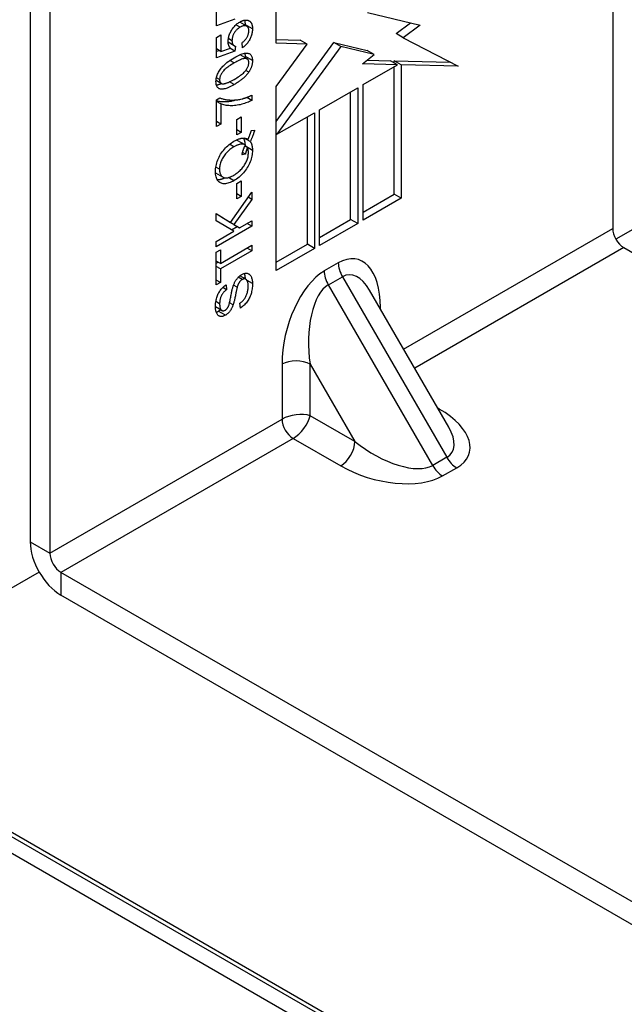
# Model space of a CAD drawing. Header units: inches. Extents: x 11 to 197, y 14 to 125.
# Tile 59 of 82: x 170.14 to 171.34, y 65.49 to 67.44. Entities that reach past the tile are written whole.
import ezdxf

# ---------------------------------------------------------------- set-up
doc = ezdxf.new("R2010")
doc.units = ezdxf.units.IN
doc.header["$MEASUREMENT"] = 0
doc.layers.add('Visible Edges(ANSI)', color=7, linetype='Continuous', lineweight=25)
doc.layers.add('Visible Tangent Edges(ANSI)', color=7, linetype='Continuous', lineweight=25)

msp = doc.modelspace()

# ---------------------------------------------------------------- linework, layer by layer
at = {"layer": 'Visible Edges(ANSI)'}
for p, q in [((175.8614, 69.6258), (171.3186, 67.003)), ((171.3122, 68.5231), (171.3122, 67.0246)), ((170.1597, 67.9027), (170.1597, 66.4042)), ((170.1986, 67.8802), (170.1986, 66.3817)), ((170.6465, 67.3913), (170.6465, 67.5734)), ((170.5285, 67.4257), (170.5285, 67.4663)), ((170.5648, 67.4388), (170.5285, 67.4257)), ((170.8272, 67.4523), (170.931, 67.4268)), ((170.5882, 67.4249), (170.5743, 67.433)), ((170.8836, 67.4101), (170.9124, 67.4314)), ((170.931, 67.4268), (170.8975, 67.402)), ((170.5285, 67.4028), (170.5368, 67.4076)), ((170.5285, 67.3623), (170.5285, 67.4028)), ((170.5368, 67.4076), (170.5368, 67.3751)), ((170.6465, 67.3988), (170.6941, 67.3971)), ((170.708, 67.3891), (170.6941, 67.3971)), ((170.8975, 67.402), (170.8836, 67.4101)), ((170.8975, 67.402), (171.0064, 67.3456)), ((170.5368, 67.3751), (170.5285, 67.3799)), ((170.5368, 67.3751), (170.5558, 67.3816)), ((170.5635, 67.3862), (170.5514, 67.3932)), ((170.5517, 67.3904), (170.5519, 67.3929)), ((170.5648, 67.3753), (170.5546, 67.3812)), ((170.5659, 67.3854), (170.5648, 67.3753)), ((170.5798, 67.3822), (170.579, 67.3922)), ((170.6465, 67.236), (170.7606, 67.3924)), ((170.708, 67.3891), (170.6465, 67.3913)), ((170.6465, 67.3056), (170.708, 67.3891)), ((170.7745, 67.3844), (170.6479, 67.2109)), ((170.7745, 67.3844), (170.7606, 67.3924)), ((170.7606, 67.3924), (170.8267, 67.3771)), ((170.8406, 67.3691), (170.7745, 67.3844)), ((170.5285, 67.3753), (170.5334, 67.3771)), ((170.5648, 67.3753), (170.5285, 67.3623)), ((170.5889, 67.36), (170.575, 67.368)), ((170.8169, 67.3501), (170.8406, 67.3691)), ((170.8406, 67.3691), (170.8267, 67.3771)), ((170.8862, 67.3484), (170.8169, 67.3501)), ((170.8183, 67.3093), (170.8862, 67.3484)), ((170.8262, 67.3576), (170.8723, 67.3565)), ((170.8862, 67.3484), (170.8723, 67.3565)), ((170.8801, 67.352), (170.8801, 67.3563)), ((170.894, 67.3482), (170.8801, 67.3563)), ((170.8801, 67.3563), (170.9908, 67.3537)), ((170.8801, 67.0923), (170.8801, 67.3449)), ((171.0064, 67.3456), (170.894, 67.3482)), ((170.894, 67.3482), (170.894, 67.0843)), ((170.5377, 67.3117), (170.5274, 67.3177)), ((170.6465, 66.9414), (170.6465, 67.3056)), ((170.732, 67.2594), (170.8077, 67.3031)), ((170.8077, 67.3031), (170.8077, 67.0345)), ((170.8183, 67.0406), (170.8183, 67.3093)), ((170.5285, 67.2793), (170.5353, 67.2831)), ((170.5983, 67.2781), (170.5882, 67.2839)), ((170.5983, 67.2884), (170.5983, 67.2781)), ((170.7938, 67.0425), (170.7938, 67.2951)), ((170.5285, 67.2264), (170.5285, 67.2793)), ((170.5369, 67.2712), (170.5285, 67.276)), ((170.5369, 67.2712), (170.5369, 67.2312)), ((170.5684, 67.2404), (170.5771, 67.2455)), ((170.5771, 67.2455), (170.5771, 67.2146)), ((170.6479, 67.2109), (170.7221, 67.2537)), ((170.7082, 66.9931), (170.7082, 67.2457)), ((170.7221, 67.2537), (170.7221, 66.9851)), ((170.732, 66.9908), (170.732, 67.2594)), ((170.5369, 67.2312), (170.5285, 67.2361)), ((170.5369, 67.2312), (170.5285, 67.2264)), ((170.5684, 67.2096), (170.5684, 67.2404)), ((170.5771, 67.2146), (170.5684, 67.2197)), ((170.5771, 67.2146), (170.5684, 67.2096)), ((170.5951, 67.1966), (170.5834, 67.2033)), ((170.5973, 67.2186), (170.6038, 67.2192)), ((170.6479, 67.2109), (170.6465, 67.2117)), ((170.5848, 67.19), (170.5708, 67.198)), ((170.5896, 67.1846), (170.5845, 67.1875)), ((170.5856, 67.1869), (170.5856, 67.1871)), ((170.5907, 67.2009), (170.5897, 67.2015)), ((170.5855, 67.1715), (170.5788, 67.1702)), ((170.5855, 67.1715), (170.5799, 67.1748)), ((170.5412, 67.126), (170.5273, 67.1341)), ((170.5684, 67.1137), (170.5771, 67.1188)), ((170.5684, 67.0829), (170.5684, 67.1137)), ((170.5771, 67.1188), (170.5771, 67.0879)), ((170.5563, 67.0364), (170.5983, 67.0964)), ((170.5771, 67.0879), (170.5684, 67.093)), ((170.5771, 67.0879), (170.5684, 67.0829)), ((170.5983, 67.0821), (170.5912, 67.0862)), ((170.5983, 67.0964), (170.5983, 67.0821)), ((170.8183, 67.0567), (170.8801, 67.0923)), ((170.894, 67.0843), (170.8801, 67.0923)), ((170.5983, 67.0821), (170.5626, 67.0324)), ((170.894, 67.0843), (170.8183, 67.0406)), ((170.5276, 67.0394), (170.5276, 67.0541)), ((170.5276, 67.0541), (170.5563, 67.0364)), ((170.5424, 67.0444), (170.5276, 67.0535)), ((170.5626, 67.0191), (170.5276, 67.0394)), ((170.5983, 67.0289), (170.5276, 66.988)), ((170.5563, 67.0364), (170.5424, 67.0444)), ((170.5487, 67.0405), (170.5488, 67.0407)), ((170.5599, 67.0336), (170.5487, 67.0405)), ((170.5626, 67.0324), (170.5487, 67.0405)), ((170.5581, 67.0217), (170.5693, 67.0281)), ((170.5738, 67.0255), (170.5599, 67.0336)), ((170.5626, 67.0324), (170.5738, 67.0255)), ((170.5738, 67.0255), (170.5983, 67.0397)), ((170.5983, 67.0289), (170.5889, 67.0343)), ((170.5983, 67.0397), (170.5983, 67.0289)), ((170.732, 67.0069), (170.7938, 67.0425)), ((170.8077, 67.0345), (170.732, 66.9908)), ((170.8077, 67.0345), (170.7938, 67.0425)), ((170.5276, 66.9989), (170.5626, 67.0191)), ((170.5276, 66.988), (170.5276, 66.9989)), ((170.536, 66.9552), (170.5983, 66.9912)), ((170.5983, 66.9912), (170.5983, 66.9804)), ((170.6465, 66.9575), (170.7082, 66.9931)), ((170.7221, 66.9851), (170.7082, 66.9931)), ((170.5276, 66.9774), (170.536, 66.9822)), ((170.5276, 66.9127), (170.5276, 66.9774)), ((170.536, 66.9822), (170.536, 66.9552)), ((170.5983, 66.9804), (170.536, 66.9444)), ((170.5983, 66.9804), (170.5889, 66.9858)), ((170.7221, 66.9851), (170.6465, 66.9414)), ((171.3341, 66.9867), (172.3472, 66.4018)), ((170.536, 66.9552), (170.5276, 66.96)), ((170.5276, 66.9556), (170.5314, 66.9578)), ((170.536, 66.9444), (170.5276, 66.9492)), ((170.536, 66.9444), (170.536, 66.9175)), ((170.5864, 66.9241), (170.5747, 66.9308)), ((170.536, 66.9175), (170.5276, 66.9223)), ((170.536, 66.9175), (170.5276, 66.9127)), ((170.5475, 66.9131), (170.5482, 66.9031)), ((170.5692, 66.908), (170.562, 66.9122)), ((170.5482, 66.9031), (170.5406, 66.9075)), ((170.9878, 66.6313), (170.8313, 66.9024)), ((170.5756, 66.8667), (170.5748, 66.8764)), ((170.5387, 66.8621), (170.5264, 66.8692)), ((170.1776, 66.3443), (169.7039, 66.0708)), ((171.5572, 65.5721), (170.2206, 66.3438)), ((171.5572, 65.5272), (170.2206, 66.2989)), ((189.0713, 54.8891), (169.699, 66.0737)), ((169.7125, 66.0578), (189.0713, 54.881))]:
    msp.add_line(p, q, dxfattribs=at)
at = {"layer": 'Visible Edges(ANSI)', "flags": 128}
for points in [[(170.5743, 67.4331), (170.5751, 67.4336), (170.5759, 67.434), (170.5766, 67.4344), (170.5774, 67.4348), (170.5782, 67.4351), (170.5789, 67.4354), (170.5797, 67.4357), (170.5804, 67.4359), (170.5811, 67.4362), (170.5819, 67.4364), (170.5826, 67.4365), (170.5833, 67.4367), (170.584, 67.4368), (170.5846, 67.4369), (170.5853, 67.437), (170.586, 67.437), (170.5866, 67.437), (170.5873, 67.437), (170.5879, 67.4369), (170.5885, 67.4369), (170.5891, 67.4367), (170.5897, 67.4366), (170.5903, 67.4365), (170.5909, 67.4363)], [(170.5856, 67.4278), (170.5856, 67.4283), (170.5856, 67.4287), (170.5856, 67.4291), (170.5855, 67.4296), (170.5855, 67.43), (170.5855, 67.4304), (170.5855, 67.4308), (170.5854, 67.4312), (170.5854, 67.4316), (170.5854, 67.432), (170.5853, 67.4324), (170.5853, 67.4328), (170.5852, 67.4331), (170.5851, 67.4335), (170.5851, 67.4339), (170.585, 67.4342), (170.5849, 67.4346), (170.5848, 67.4349), (170.5848, 67.4352), (170.5847, 67.4356), (170.5846, 67.4359), (170.5845, 67.4362), (170.5844, 67.4365), (170.5843, 67.4369)], [(170.5909, 67.4363), (170.5916, 67.436), (170.5923, 67.4357), (170.5929, 67.4354), (170.5936, 67.435), (170.5941, 67.4346), (170.5947, 67.4342), (170.5952, 67.4337), (170.5957, 67.4332), (170.5962, 67.4326), (170.5966, 67.432), (170.597, 67.4314), (170.5974, 67.4307), (170.5977, 67.43), (170.598, 67.4293), (170.5983, 67.4285), (170.5985, 67.4277), (170.5988, 67.4268), (170.599, 67.4259), (170.5991, 67.425), (170.5993, 67.424), (170.5994, 67.423), (170.5994, 67.422), (170.5995, 67.4209), (170.5995, 67.4198)], [(170.5514, 67.3945), (170.5514, 67.3963), (170.5516, 67.3981), (170.5518, 67.3999), (170.5521, 67.4017), (170.5525, 67.4035), (170.553, 67.4053), (170.5536, 67.4071), (170.5542, 67.4089), (170.555, 67.4108), (170.5558, 67.4126), (170.5568, 67.4144), (170.5578, 67.4163), (170.5589, 67.4181), (170.56, 67.4198), (170.5612, 67.4215), (170.5625, 67.423), (170.5638, 67.4246), (170.5651, 67.426), (170.5665, 67.4274), (170.568, 67.4287), (170.5695, 67.4299), (170.571, 67.431), (170.5726, 67.4321), (170.5743, 67.4331)], [(170.5751, 67.4229), (170.5739, 67.4222), (170.5727, 67.4214), (170.5716, 67.4206), (170.5705, 67.4198), (170.5694, 67.4189), (170.5684, 67.4179), (170.5675, 67.4169), (170.5666, 67.4159), (170.5657, 67.4148), (170.5649, 67.4137), (170.5641, 67.4126), (170.5633, 67.4114), (170.5626, 67.4102), (170.562, 67.4089), (170.5615, 67.4077), (170.5609, 67.4065), (170.5605, 67.4052), (170.5601, 67.404), (170.5598, 67.4027), (170.5595, 67.4014), (170.5593, 67.4001), (170.5591, 67.3988), (170.5591, 67.3976), (170.559, 67.3962)], [(170.5741, 67.433), (170.5741, 67.433), (170.5742, 67.433), (170.5742, 67.433), (170.5742, 67.433), (170.5742, 67.433), (170.5742, 67.433), (170.5742, 67.433), (170.5742, 67.433), (170.5742, 67.433), (170.5742, 67.433), (170.5742, 67.433), (170.5742, 67.433), (170.5742, 67.433), (170.5742, 67.433), (170.5742, 67.433), (170.5743, 67.433), (170.5743, 67.433), (170.5743, 67.433), (170.5743, 67.433), (170.5743, 67.433), (170.5743, 67.433), (170.5743, 67.433), (170.5743, 67.433), (170.5743, 67.433)], [(170.5924, 67.4156), (170.5924, 67.4168), (170.5923, 67.4179), (170.5921, 67.419), (170.5919, 67.42), (170.5916, 67.4209), (170.5912, 67.4217), (170.5908, 67.4225), (170.5903, 67.4232), (170.5897, 67.4238), (170.5891, 67.4243), (170.5884, 67.4248), (170.5876, 67.4252), (170.5868, 67.4255), (170.586, 67.4258), (170.5851, 67.4259), (170.5841, 67.426), (170.5832, 67.4259), (170.5821, 67.4258), (170.5811, 67.4255), (170.58, 67.4252), (170.5788, 67.4248), (170.5776, 67.4243), (170.5764, 67.4237), (170.5751, 67.4229)], [(170.5995, 67.4198), (170.5995, 67.418), (170.5994, 67.4161), (170.5992, 67.4143), (170.5989, 67.4125), (170.5986, 67.4107), (170.5982, 67.4089), (170.5977, 67.4071), (170.5971, 67.4054), (170.5965, 67.4036), (170.5958, 67.4019), (170.595, 67.4002), (170.5941, 67.3985), (170.5932, 67.3968), (170.5922, 67.3952), (170.5912, 67.3937), (170.5901, 67.3922), (170.589, 67.3907), (170.5878, 67.3893), (170.5866, 67.388), (170.5853, 67.3867), (170.584, 67.3855), (170.5827, 67.3843), (170.5812, 67.3832), (170.5798, 67.3822)], [(170.5856, 67.4265), (170.5856, 67.4265), (170.5856, 67.4266), (170.5856, 67.4266), (170.5856, 67.4267), (170.5856, 67.4267), (170.5856, 67.4268), (170.5856, 67.4269), (170.5856, 67.4269), (170.5856, 67.427), (170.5856, 67.427), (170.5856, 67.4271), (170.5856, 67.4271), (170.5856, 67.4272), (170.5856, 67.4273), (170.5856, 67.4273), (170.5856, 67.4274), (170.5856, 67.4274), (170.5856, 67.4275), (170.5856, 67.4276), (170.5856, 67.4276), (170.5856, 67.4277), (170.5856, 67.4277), (170.5856, 67.4278), (170.5856, 67.4278)], [(170.579, 67.3922), (170.5801, 67.3931), (170.5812, 67.3939), (170.5822, 67.3948), (170.5831, 67.3957), (170.584, 67.3966), (170.5849, 67.3976), (170.5857, 67.3985), (170.5864, 67.3995), (170.5872, 67.4004), (170.5878, 67.4014), (170.5885, 67.4024), (170.589, 67.4034), (170.5896, 67.4045), (170.5901, 67.4055), (170.5905, 67.4065), (170.5909, 67.4075), (170.5913, 67.4086), (170.5916, 67.4096), (170.5918, 67.4106), (170.592, 67.4116), (170.5922, 67.4126), (170.5923, 67.4136), (170.5924, 67.4146), (170.5924, 67.4156)], [(170.5558, 67.3816), (170.5554, 67.382), (170.5551, 67.3824), (170.5548, 67.3829), (170.5544, 67.3833), (170.5541, 67.3838), (170.5539, 67.3842), (170.5536, 67.3847), (170.5533, 67.3852), (170.5531, 67.3857), (170.5529, 67.3862), (170.5527, 67.3867), (170.5525, 67.3872), (170.5523, 67.3878), (170.5521, 67.3883), (170.552, 67.3889), (170.5519, 67.3895), (170.5517, 67.3901), (170.5516, 67.3907), (170.5516, 67.3913), (170.5515, 67.3919), (170.5514, 67.3925), (170.5514, 67.3932), (170.5514, 67.3938), (170.5514, 67.3945)], [(170.559, 67.3962), (170.559, 67.3955), (170.5591, 67.3947), (170.5591, 67.394), (170.5592, 67.3932), (170.5594, 67.3926), (170.5595, 67.3919), (170.5597, 67.3913), (170.5599, 67.3907), (170.5601, 67.3901), (170.5604, 67.3896), (170.5606, 67.3891), (170.5609, 67.3886), (170.5613, 67.3882), (170.5616, 67.3877), (170.562, 67.3874), (170.5623, 67.387), (170.5627, 67.3867), (170.5631, 67.3864), (170.5636, 67.3862), (170.564, 67.3859), (170.5645, 67.3857), (170.5649, 67.3856), (170.5654, 67.3855), (170.5659, 67.3854)], [(170.5273, 67.3151), (170.5274, 67.3173), (170.5276, 67.3194), (170.5279, 67.3216), (170.5284, 67.3237), (170.5289, 67.3258), (170.5296, 67.3279), (170.5304, 67.33), (170.5314, 67.3321), (170.5324, 67.3341), (170.5336, 67.3361), (170.5348, 67.338), (170.5362, 67.3399), (170.5377, 67.3418), (170.5393, 67.3437), (170.541, 67.3456), (170.5428, 67.3474), (170.5447, 67.3492), (170.5467, 67.351), (170.5489, 67.3529), (170.5513, 67.3547), (170.554, 67.3566), (170.5569, 67.3585), (170.5601, 67.3605), (170.5634, 67.3625)], [(170.5634, 67.3625), (170.5665, 67.3642), (170.5694, 67.3658), (170.5721, 67.3671), (170.5747, 67.3683), (170.5771, 67.3693), (170.5794, 67.3701), (170.5816, 67.3707), (170.5835, 67.3712), (170.5854, 67.3715), (170.5872, 67.3716), (170.5888, 67.3716), (170.5903, 67.3714), (170.5917, 67.3711), (170.5931, 67.3706), (170.5943, 67.3699), (170.5954, 67.3691), (170.5963, 67.3682), (170.5972, 67.3671), (170.5979, 67.3658), (170.5985, 67.3643), (170.5989, 67.3627), (170.5992, 67.3609), (170.5994, 67.3589), (170.5995, 67.3568)], [(170.5924, 67.3527), (170.5923, 67.3538), (170.5922, 67.3548), (170.592, 67.3557), (170.5917, 67.3566), (170.5914, 67.3574), (170.5909, 67.3581), (170.5904, 67.3588), (170.5898, 67.3593), (170.5891, 67.3598), (170.5884, 67.3603), (170.5875, 67.3606), (170.5866, 67.3609), (170.5856, 67.361), (170.5844, 67.361), (170.583, 67.3608), (170.5815, 67.3605), (170.5798, 67.36), (170.5779, 67.3594), (170.5759, 67.3586), (170.5738, 67.3576), (170.5714, 67.3565), (170.5689, 67.3552), (170.5663, 67.3538), (170.5634, 67.3522)], [(170.575, 67.368), (170.575, 67.368), (170.575, 67.368), (170.5749, 67.3681), (170.5749, 67.3681), (170.5749, 67.3681), (170.5749, 67.3681), (170.5749, 67.3681), (170.5749, 67.3681), (170.5748, 67.3681), (170.5748, 67.3681), (170.5748, 67.3681), (170.5748, 67.3681), (170.5748, 67.3681), (170.5748, 67.3681), (170.5747, 67.3682), (170.5747, 67.3682), (170.5747, 67.3682), (170.5747, 67.3682), (170.5747, 67.3682), (170.5747, 67.3682), (170.5746, 67.3682), (170.5746, 67.3682), (170.5746, 67.3682), (170.5746, 67.3682)], [(170.5856, 67.3648), (170.5856, 67.3651), (170.5856, 67.3654), (170.5856, 67.3657), (170.5856, 67.366), (170.5855, 67.3663), (170.5855, 67.3666), (170.5855, 67.3669), (170.5855, 67.3672), (170.5855, 67.3675), (170.5855, 67.3678), (170.5854, 67.3681), (170.5854, 67.3683), (170.5854, 67.3686), (170.5853, 67.3689), (170.5853, 67.3691), (170.5852, 67.3694), (170.5852, 67.3697), (170.5852, 67.3699), (170.5851, 67.3702), (170.5851, 67.3704), (170.585, 67.3707), (170.585, 67.3709), (170.5849, 67.3711), (170.5848, 67.3714)], [(170.5855, 67.362), (170.5855, 67.3621), (170.5855, 67.3622), (170.5855, 67.3623), (170.5855, 67.3624), (170.5855, 67.3626), (170.5855, 67.3627), (170.5855, 67.3628), (170.5855, 67.3629), (170.5855, 67.363), (170.5855, 67.3631), (170.5856, 67.3633), (170.5856, 67.3634), (170.5856, 67.3635), (170.5856, 67.3636), (170.5856, 67.3637), (170.5856, 67.3639), (170.5856, 67.364), (170.5856, 67.3641), (170.5856, 67.3642), (170.5856, 67.3643), (170.5856, 67.3644), (170.5856, 67.3646), (170.5856, 67.3647), (170.5856, 67.3648)], [(170.5634, 67.3522), (170.5606, 67.3505), (170.558, 67.3489), (170.5554, 67.3473), (170.5531, 67.3457), (170.5509, 67.3441), (170.5489, 67.3426), (170.5471, 67.3411), (170.5454, 67.3397), (170.5438, 67.3382), (170.5425, 67.3368), (170.5413, 67.3354), (170.5402, 67.3341), (170.5393, 67.3328), (170.5385, 67.3315), (170.5377, 67.3302), (170.5371, 67.3289), (170.5365, 67.3276), (170.5359, 67.3263), (170.5355, 67.3251), (170.5351, 67.3239), (170.5349, 67.3227), (170.5347, 67.3215), (170.5345, 67.3203), (170.5345, 67.3191)], [(170.5634, 67.3196), (170.5663, 67.3213), (170.5689, 67.3229), (170.5714, 67.3246), (170.5738, 67.3261), (170.576, 67.3277), (170.578, 67.3292), (170.5798, 67.3307), (170.5815, 67.3322), (170.583, 67.3336), (170.5844, 67.335), (170.5856, 67.3364), (170.5866, 67.3377), (170.5876, 67.3391), (170.5884, 67.3404), (170.5892, 67.3417), (170.5898, 67.343), (170.5904, 67.3442), (170.591, 67.3455), (170.5914, 67.3467), (170.5917, 67.3479), (170.592, 67.3491), (170.5922, 67.3503), (170.5923, 67.3515), (170.5924, 67.3527)], [(170.5995, 67.3568), (170.5995, 67.3558), (170.5995, 67.3548), (170.5994, 67.3538), (170.5993, 67.3528), (170.5992, 67.3519), (170.599, 67.3509), (170.5989, 67.3499), (170.5987, 67.349), (170.5985, 67.348), (170.5982, 67.3471), (170.598, 67.3461), (170.5977, 67.3452), (170.5974, 67.3442), (170.597, 67.3433), (170.5967, 67.3423), (170.5963, 67.3414), (170.5959, 67.3405), (170.5954, 67.3395), (170.5949, 67.3386), (170.5944, 67.3377), (170.5939, 67.3368), (170.5934, 67.3358), (170.5928, 67.3349), (170.5922, 67.334)], [(170.5345, 67.3191), (170.5345, 67.3185), (170.5345, 67.318), (170.5346, 67.3175), (170.5346, 67.317), (170.5347, 67.3165), (170.5348, 67.316), (170.5349, 67.3156), (170.5351, 67.3151), (170.5352, 67.3147), (170.5354, 67.3143), (170.5356, 67.314), (170.5358, 67.3136), (170.536, 67.3133), (170.5362, 67.313), (170.5365, 67.3127), (170.5368, 67.3124), (170.537, 67.3122), (170.5374, 67.312), (170.5377, 67.3118), (170.538, 67.3116), (170.5384, 67.3114), (170.5388, 67.3113), (170.5392, 67.3111), (170.5396, 67.311)], [(170.5396, 67.311), (170.5401, 67.3109), (170.5407, 67.3109), (170.5414, 67.3108), (170.542, 67.3109), (170.5427, 67.3109), (170.5435, 67.311), (170.5443, 67.3112), (170.5451, 67.3113), (170.546, 67.3116), (170.5469, 67.3118), (170.5478, 67.3121), (170.5488, 67.3125), (170.5498, 67.3128), (170.5508, 67.3133), (170.5519, 67.3137), (170.5531, 67.3142), (170.5542, 67.3148), (170.5554, 67.3153), (170.5567, 67.316), (170.5579, 67.3166), (170.5593, 67.3173), (170.5606, 67.318), (170.562, 67.3188), (170.5634, 67.3196)], [(170.5922, 67.334), (170.5915, 67.3329), (170.5907, 67.3318), (170.5898, 67.3307), (170.589, 67.3297), (170.588, 67.3286), (170.5871, 67.3275), (170.5861, 67.3265), (170.5851, 67.3254), (170.584, 67.3243), (170.5829, 67.3233), (170.5818, 67.3223), (170.5806, 67.3212), (170.5794, 67.3202), (170.5781, 67.3192), (170.5768, 67.3182), (170.5755, 67.3172), (170.5741, 67.3162), (170.5727, 67.3152), (170.5713, 67.3142), (170.5698, 67.3132), (170.5682, 67.3122), (170.5667, 67.3112), (170.5651, 67.3103), (170.5634, 67.3093)], [(170.5634, 67.3093), (170.5604, 67.3076), (170.5575, 67.306), (170.5547, 67.3047), (170.5521, 67.3035), (170.5497, 67.3025), (170.5474, 67.3017), (170.5452, 67.3011), (170.5432, 67.3006), (170.5414, 67.3003), (170.5396, 67.3002), (170.538, 67.3002), (170.5365, 67.3004), (170.535, 67.3008), (170.5337, 67.3012), (170.5325, 67.3019), (170.5315, 67.3027), (170.5305, 67.3036), (170.5297, 67.3047), (170.5289, 67.306), (170.5284, 67.3075), (170.5279, 67.3091), (170.5276, 67.311), (170.5274, 67.3129), (170.5273, 67.3151)], [(170.5281, 67.3085), (170.5284, 67.3085), (170.5288, 67.3086), (170.5292, 67.3086), (170.5295, 67.3087), (170.5299, 67.3088), (170.5303, 67.3089), (170.5307, 67.309), (170.5311, 67.3091), (170.5315, 67.3092), (170.5319, 67.3093), (170.5323, 67.3094), (170.5327, 67.3095), (170.5331, 67.3096), (170.5335, 67.3098), (170.534, 67.3099), (170.5344, 67.3101), (170.5349, 67.3102), (170.5353, 67.3104), (170.5358, 67.3106), (170.5362, 67.3107), (170.5367, 67.3109), (170.5372, 67.3111), (170.5376, 67.3113), (170.5381, 67.3115)], [(170.5353, 67.2831), (170.5365, 67.2826), (170.5378, 67.282), (170.5392, 67.2815), (170.5406, 67.281), (170.5421, 67.2806), (170.5437, 67.2802), (170.5453, 67.2799), (170.547, 67.2796), (170.5487, 67.2793), (170.5506, 67.2791), (170.5524, 67.2789), (170.5544, 67.2788), (170.5564, 67.2787), (170.5584, 67.2786), (170.5604, 67.2786), (170.5624, 67.2787), (170.5644, 67.2788), (170.5665, 67.2789), (170.5685, 67.2792), (170.5706, 67.2794), (170.5726, 67.2798), (170.5747, 67.2801), (170.5768, 67.2806), (170.5789, 67.2811)], [(170.5789, 67.2811), (170.5796, 67.2812), (170.5804, 67.2814), (170.5811, 67.2816), (170.5819, 67.2818), (170.5826, 67.2821), (170.5834, 67.2823), (170.5842, 67.2825), (170.585, 67.2828), (170.5858, 67.2831), (170.5866, 67.2834), (170.5874, 67.2836), (170.5882, 67.2839), (170.589, 67.2843), (170.5898, 67.2846), (170.5906, 67.2849), (170.5915, 67.2853), (170.5923, 67.2856), (170.5931, 67.286), (170.594, 67.2864), (170.5948, 67.2868), (170.5957, 67.2872), (170.5966, 67.2876), (170.5974, 67.288), (170.5983, 67.2884)], [(170.5285, 67.2773), (170.5298, 67.277), (170.5311, 67.2767), (170.5325, 67.2764), (170.5339, 67.2762), (170.5354, 67.276), (170.5368, 67.2758), (170.5384, 67.2757), (170.5399, 67.2756), (170.5415, 67.2755), (170.5431, 67.2755), (170.5447, 67.2755), (170.5464, 67.2755), (170.548, 67.2756), (170.5496, 67.2757), (170.5513, 67.2758), (170.553, 67.276), (170.5546, 67.2763), (170.5563, 67.2765), (170.558, 67.2768), (170.5597, 67.2772), (170.5614, 67.2776), (170.5631, 67.278), (170.5649, 67.2785), (170.5666, 67.2789)], [(170.5983, 67.2781), (170.5962, 67.277), (170.5939, 67.2759), (170.5916, 67.2748), (170.5891, 67.2738), (170.5865, 67.2729), (170.5838, 67.272), (170.5811, 67.2711), (170.5782, 67.2703), (170.5752, 67.2695), (170.5723, 67.2689), (170.5694, 67.2684), (170.5666, 67.268), (170.5637, 67.2677), (170.5609, 67.2675), (170.5581, 67.2674), (170.5554, 67.2675), (170.5527, 67.2676), (170.5501, 67.2679), (170.5476, 67.2682), (170.5453, 67.2686), (170.543, 67.2691), (170.5409, 67.2697), (170.5388, 67.2704), (170.5369, 67.2712)], [(170.5629, 67.1972), (170.5643, 67.198), (170.5658, 67.1987), (170.5672, 67.1994), (170.5685, 67.2001), (170.5699, 67.2007), (170.5712, 67.2012), (170.5725, 67.2017), (170.5738, 67.2021), (170.575, 67.2024), (170.5762, 67.2027), (170.5774, 67.203), (170.5786, 67.2032), (170.5797, 67.2033), (170.5809, 67.2034), (170.582, 67.2034), (170.583, 67.2033), (170.5841, 67.2032), (170.5851, 67.2031), (170.5861, 67.2029), (170.5871, 67.2026), (170.588, 67.2023), (170.5889, 67.2019), (170.5898, 67.2014), (170.5907, 67.2009)], [(170.5856, 67.1871), (170.5856, 67.1879), (170.5856, 67.1888), (170.5855, 67.1896), (170.5855, 67.1903), (170.5854, 67.1911), (170.5854, 67.1919), (170.5853, 67.1926), (170.5852, 67.1934), (170.5851, 67.1941), (170.5849, 67.1948), (170.5848, 67.1955), (170.5847, 67.1962), (170.5845, 67.1968), (170.5843, 67.1975), (170.5842, 67.1981), (170.584, 67.1988), (170.5837, 67.1994), (170.5835, 67.2), (170.5833, 67.2006), (170.583, 67.2012), (170.5828, 67.2018), (170.5825, 67.2023), (170.5822, 67.2029), (170.5819, 67.2034)], [(170.5907, 67.2009), (170.5911, 67.2017), (170.5914, 67.2026), (170.5918, 67.2034), (170.5921, 67.2042), (170.5925, 67.205), (170.5928, 67.2058), (170.5931, 67.2066), (170.5934, 67.2074), (170.5937, 67.2081), (170.594, 67.2089), (170.5943, 67.2096), (170.5946, 67.2104), (170.5949, 67.2111), (170.5951, 67.2118), (170.5954, 67.2125), (170.5956, 67.2133), (170.5959, 67.2139), (170.5961, 67.2146), (170.5963, 67.2153), (170.5965, 67.216), (170.5967, 67.2166), (170.5969, 67.2173), (170.5971, 67.2179), (170.5973, 67.2186)], [(170.6038, 67.2192), (170.6036, 67.2183), (170.6033, 67.2174), (170.6031, 67.2165), (170.6028, 67.2157), (170.6025, 67.2148), (170.6022, 67.2139), (170.6019, 67.213), (170.6016, 67.2121), (170.6013, 67.2111), (170.601, 67.2102), (170.6006, 67.2093), (170.6003, 67.2083), (170.5999, 67.2074), (170.5995, 67.2064), (170.5991, 67.2055), (170.5987, 67.2045), (170.5983, 67.2035), (170.5979, 67.2026), (170.5974, 67.2016), (170.597, 67.2006), (170.5965, 67.1996), (170.5961, 67.1986), (170.5956, 67.1976), (170.5951, 67.1966)], [(170.5264, 67.137), (170.5264, 67.1399), (170.5267, 67.1427), (170.527, 67.1456), (170.5275, 67.1485), (170.5282, 67.1514), (170.529, 67.1543), (170.5299, 67.1572), (170.531, 67.1602), (170.5323, 67.1631), (170.5336, 67.1659), (170.535, 67.1687), (170.5366, 67.1714), (170.5383, 67.174), (170.5401, 67.1766), (170.542, 67.1791), (170.544, 67.1815), (170.5462, 67.1839), (170.5484, 67.1861), (170.5506, 67.1882), (170.5529, 67.1902), (170.5553, 67.1921), (170.5578, 67.1939), (170.5603, 67.1956), (170.5629, 67.1972)], [(170.5629, 67.186), (170.5608, 67.1847), (170.5587, 67.1834), (170.5568, 67.182), (170.5548, 67.1805), (170.553, 67.179), (170.5512, 67.1774), (170.5495, 67.1757), (170.5479, 67.174), (170.5463, 67.1722), (170.5448, 67.1704), (170.5435, 67.1685), (170.5422, 67.1666), (170.541, 67.1646), (170.5399, 67.1626), (170.5389, 67.1605), (170.5379, 67.1584), (170.5371, 67.1563), (170.5364, 67.1541), (170.5358, 67.152), (170.5353, 67.15), (170.5349, 67.1479), (170.5346, 67.1458), (170.5345, 67.1438), (170.5344, 67.1417)], [(170.5855, 67.1895), (170.5849, 67.19), (170.5842, 67.1903), (170.5835, 67.1906), (170.5828, 67.1909), (170.582, 67.1911), (170.5813, 67.1913), (170.5805, 67.1914), (170.5797, 67.1915), (170.5788, 67.1915), (170.5779, 67.1915), (170.577, 67.1914), (170.5761, 67.1913), (170.5751, 67.1911), (170.5742, 67.1909), (170.5732, 67.1906), (170.5721, 67.1903), (170.5711, 67.1899), (170.57, 67.1895), (170.5689, 67.1891), (170.5677, 67.1885), (170.5666, 67.188), (170.5654, 67.1874), (170.5642, 67.1867), (170.5629, 67.186)], [(170.5708, 67.198), (170.5707, 67.1981), (170.5705, 67.1982), (170.5704, 67.1983), (170.5703, 67.1984), (170.5701, 67.1984), (170.57, 67.1985), (170.5698, 67.1986), (170.5696, 67.1986), (170.5695, 67.1987), (170.5693, 67.1988), (170.5692, 67.1988), (170.569, 67.1989), (170.5689, 67.1989), (170.5687, 67.199), (170.5685, 67.199), (170.5684, 67.1991), (170.5682, 67.1991), (170.568, 67.1992), (170.5679, 67.1992), (170.5677, 67.1992), (170.5675, 67.1993), (170.5674, 67.1993), (170.5672, 67.1993), (170.567, 67.1994)], [(170.5788, 67.1702), (170.5789, 67.1711), (170.5791, 67.172), (170.5794, 67.1728), (170.5796, 67.1737), (170.5798, 67.1746), (170.58, 67.1754), (170.5803, 67.1763), (170.5805, 67.1771), (170.5808, 67.1779), (170.581, 67.1787), (170.5813, 67.1796), (170.5816, 67.1804), (170.5819, 67.1812), (170.5821, 67.182), (170.5824, 67.1828), (170.5828, 67.1835), (170.5831, 67.1843), (170.5834, 67.1851), (170.5837, 67.1858), (170.5841, 67.1866), (170.5844, 67.1873), (170.5848, 67.1881), (170.5851, 67.1888), (170.5855, 67.1895)], [(170.5896, 67.1846), (170.5893, 67.184), (170.5891, 67.1834), (170.5889, 67.1829), (170.5887, 67.1823), (170.5885, 67.1818), (170.5883, 67.1812), (170.5881, 67.1807), (170.5879, 67.1801), (170.5877, 67.1796), (170.5875, 67.179), (170.5873, 67.1785), (170.5871, 67.1779), (170.587, 67.1774), (170.5868, 67.1768), (170.5867, 67.1763), (170.5865, 67.1758), (170.5864, 67.1752), (170.5862, 67.1747), (170.5861, 67.1742), (170.586, 67.1736), (170.5859, 67.1731), (170.5858, 67.1726), (170.5856, 67.1721), (170.5855, 67.1715)], [(170.5915, 67.1747), (170.5915, 67.1752), (170.5915, 67.1757), (170.5914, 67.1761), (170.5914, 67.1766), (170.5914, 67.177), (170.5914, 67.1775), (170.5913, 67.1779), (170.5913, 67.1784), (170.5912, 67.1788), (170.5911, 67.1792), (170.5911, 67.1796), (170.591, 67.1801), (170.5909, 67.1805), (170.5908, 67.1809), (170.5907, 67.1813), (170.5906, 67.1817), (170.5905, 67.182), (170.5904, 67.1824), (170.5903, 67.1828), (170.5902, 67.1832), (170.59, 67.1835), (170.5899, 67.1839), (170.5897, 67.1842), (170.5896, 67.1846)], [(170.5951, 67.1966), (170.5954, 67.196), (170.5958, 67.1955), (170.5961, 67.1949), (170.5964, 67.1943), (170.5967, 67.1937), (170.597, 67.193), (170.5973, 67.1924), (170.5975, 67.1917), (170.5978, 67.1911), (170.598, 67.1904), (170.5982, 67.1897), (170.5984, 67.1889), (170.5986, 67.1882), (170.5987, 67.1874), (170.5989, 67.1867), (170.599, 67.1859), (170.5991, 67.1851), (170.5992, 67.1843), (170.5993, 67.1835), (170.5994, 67.1826), (170.5994, 67.1818), (170.5995, 67.1809), (170.5995, 67.18), (170.5995, 67.1791)], [(170.5629, 67.1302), (170.5652, 67.1316), (170.5673, 67.133), (170.5694, 67.1344), (170.5714, 67.136), (170.5733, 67.1376), (170.5751, 67.1392), (170.5768, 67.1409), (170.5785, 67.1427), (170.58, 67.1445), (170.5814, 67.1464), (170.5828, 67.1483), (170.5841, 67.1503), (170.5853, 67.1523), (170.5863, 67.1544), (170.5873, 67.1564), (170.5882, 67.1584), (170.589, 67.1604), (170.5896, 67.1625), (170.5902, 67.1645), (170.5907, 67.1665), (170.591, 67.1686), (170.5913, 67.1706), (170.5914, 67.1727), (170.5915, 67.1747)], [(170.5995, 67.1791), (170.5994, 67.1763), (170.5992, 67.1735), (170.5988, 67.1707), (170.5983, 67.1679), (170.5977, 67.165), (170.5969, 67.1621), (170.596, 67.1592), (170.5949, 67.1563), (170.5936, 67.1534), (170.5923, 67.1506), (170.5909, 67.1478), (170.5893, 67.1451), (170.5876, 67.1425), (170.5858, 67.1399), (170.5839, 67.1373), (170.5819, 67.1349), (170.5797, 67.1325), (170.5775, 67.1303), (170.5753, 67.1281), (170.5729, 67.1261), (170.5705, 67.1242), (170.5681, 67.1224), (170.5656, 67.1207), (170.563, 67.1191)], [(170.563, 67.1191), (170.5604, 67.1177), (170.5578, 67.1165), (170.5554, 67.1154), (170.553, 67.1146), (170.5506, 67.1139), (170.5483, 67.1134), (170.5461, 67.1131), (170.5439, 67.113), (170.5418, 67.1131), (170.5399, 67.1134), (170.538, 67.1139), (170.5363, 67.1146), (170.5348, 67.1155), (170.5333, 67.1166), (170.532, 67.1179), (170.5308, 67.1194), (170.5298, 67.1211), (170.5289, 67.1229), (170.5281, 67.1249), (170.5275, 67.127), (170.527, 67.1293), (170.5266, 67.1317), (170.5264, 67.1343), (170.5264, 67.137)], [(170.5264, 67.1346), (170.5265, 67.1346), (170.5265, 67.1346), (170.5265, 67.1346), (170.5266, 67.1345), (170.5266, 67.1345), (170.5266, 67.1345), (170.5267, 67.1345), (170.5267, 67.1344), (170.5267, 67.1344), (170.5268, 67.1344), (170.5268, 67.1344), (170.5268, 67.1343), (170.5269, 67.1343), (170.5269, 67.1343), (170.527, 67.1343), (170.527, 67.1343), (170.527, 67.1342), (170.5271, 67.1342), (170.5271, 67.1342), (170.5271, 67.1342), (170.5272, 67.1341), (170.5272, 67.1341), (170.5273, 67.1341), (170.5273, 67.1341)], [(170.5298, 67.121), (170.5304, 67.1211), (170.531, 67.1211), (170.5315, 67.1211), (170.5321, 67.1211), (170.5327, 67.1212), (170.5333, 67.1213), (170.5339, 67.1214), (170.5345, 67.1215), (170.5351, 67.1216), (170.5357, 67.1217), (170.5363, 67.1218), (170.5369, 67.122), (170.5375, 67.1221), (170.5382, 67.1223), (170.5388, 67.1225), (170.5394, 67.1227), (170.5401, 67.1229), (170.5407, 67.1232), (170.5413, 67.1234), (170.542, 67.1237), (170.5426, 67.1239), (170.5433, 67.1242), (170.544, 67.1245), (170.5446, 67.1248)], [(170.5344, 67.1417), (170.5344, 67.1398), (170.5346, 67.138), (170.5348, 67.1362), (170.5352, 67.1346), (170.5356, 67.1331), (170.5362, 67.1317), (170.5368, 67.1305), (170.5376, 67.1293), (170.5384, 67.1283), (170.5394, 67.1274), (170.5404, 67.1265), (170.5416, 67.1258), (170.5428, 67.1253), (170.5441, 67.1249), (170.5456, 67.1247), (170.5471, 67.1246), (170.5488, 67.1247), (170.5505, 67.125), (170.5523, 67.1255), (170.5542, 67.1261), (170.5563, 67.1269), (170.5584, 67.1278), (170.5606, 67.1289), (170.5629, 67.1302)], [(170.5611, 66.9095), (170.5616, 66.9109), (170.5621, 66.9123), (170.5626, 66.9137), (170.5631, 66.915), (170.5637, 66.9163), (170.5643, 66.9175), (170.5649, 66.9187), (170.5656, 66.9199), (170.5662, 66.921), (170.5669, 66.9221), (170.5676, 66.9231), (170.5683, 66.9241), (170.569, 66.9251), (170.5698, 66.926), (170.5706, 66.9269), (170.5714, 66.9278), (170.5722, 66.9286), (170.573, 66.9294), (170.5738, 66.9301), (170.5747, 66.9308), (170.5756, 66.9315), (170.5765, 66.9321), (170.5774, 66.9327), (170.5783, 66.9333)], [(170.5783, 66.9333), (170.5797, 66.9341), (170.5811, 66.9347), (170.5825, 66.9352), (170.5838, 66.9355), (170.5851, 66.9358), (170.5864, 66.9359), (170.5877, 66.9359), (170.589, 66.9357), (170.5902, 66.9354), (170.5913, 66.935), (170.5924, 66.9344), (170.5934, 66.9337), (170.5943, 66.9329), (170.5952, 66.9319), (170.596, 66.9307), (170.5967, 66.9295), (170.5974, 66.9281), (170.5979, 66.9265), (170.5984, 66.9249), (170.5988, 66.9232), (170.5991, 66.9214), (170.5993, 66.9195), (170.5995, 66.9175), (170.5995, 66.9153)], [(170.5856, 66.9246), (170.5856, 66.9251), (170.5855, 66.9256), (170.5855, 66.9261), (170.5855, 66.9267), (170.5854, 66.9272), (170.5854, 66.9277), (170.5853, 66.9281), (170.5853, 66.9286), (170.5852, 66.9291), (170.5852, 66.9296), (170.5851, 66.9301), (170.585, 66.9305), (170.5849, 66.931), (170.5849, 66.9314), (170.5848, 66.9318), (170.5847, 66.9323), (170.5846, 66.9327), (170.5845, 66.9331), (170.5843, 66.9335), (170.5842, 66.9339), (170.5841, 66.9343), (170.584, 66.9347), (170.5838, 66.9351), (170.5837, 66.9355)], [(170.5264, 66.8701), (170.5264, 66.8724), (170.5265, 66.8746), (170.5267, 66.8769), (170.527, 66.879), (170.5274, 66.8812), (170.5278, 66.8834), (170.5283, 66.8855), (170.5289, 66.8876), (170.5296, 66.8897), (170.5303, 66.8917), (170.5311, 66.8937), (170.532, 66.8956), (170.533, 66.8974), (170.534, 66.8992), (170.5352, 66.901), (170.5364, 66.9026), (170.5376, 66.9042), (170.5389, 66.9058), (170.5402, 66.9072), (170.5416, 66.9085), (170.543, 66.9098), (170.5445, 66.911), (170.546, 66.9121), (170.5475, 66.9131)], [(170.5791, 66.9234), (170.5786, 66.923), (170.578, 66.9227), (170.5775, 66.9223), (170.577, 66.9219), (170.5765, 66.9215), (170.576, 66.921), (170.5755, 66.9205), (170.5751, 66.92), (170.5746, 66.9195), (170.5742, 66.919), (170.5737, 66.9184), (170.5733, 66.9178), (170.5729, 66.9172), (170.5725, 66.9165), (170.5721, 66.9158), (170.5717, 66.9151), (170.5714, 66.9143), (170.571, 66.9135), (170.5707, 66.9127), (170.5704, 66.9118), (170.57, 66.9109), (170.5697, 66.91), (170.5694, 66.909), (170.5692, 66.908)], [(170.5748, 66.8764), (170.5761, 66.8774), (170.5774, 66.8784), (170.5785, 66.8794), (170.5797, 66.8805), (170.5807, 66.8815), (170.5817, 66.8826), (170.5827, 66.8837), (170.5835, 66.8849), (170.5844, 66.8861), (170.5852, 66.8873), (170.5859, 66.8886), (170.5866, 66.89), (170.5873, 66.8915), (170.5879, 66.893), (170.5885, 66.8946), (170.589, 66.8963), (170.5895, 66.898), (170.59, 66.8997), (170.5903, 66.9014), (170.5906, 66.9031), (170.5909, 66.9048), (170.591, 66.9066), (170.5911, 66.9083), (170.5911, 66.91)], [(170.5995, 66.9153), (170.5995, 66.9126), (170.5993, 66.9099), (170.5991, 66.9073), (170.5988, 66.9047), (170.5984, 66.9022), (170.5979, 66.8998), (170.5974, 66.8974), (170.5967, 66.8951), (170.596, 66.8929), (170.5951, 66.8907), (170.5942, 66.8885), (170.5932, 66.8864), (170.5921, 66.8844), (170.5909, 66.8824), (170.5896, 66.8804), (170.5883, 66.8785), (170.5869, 66.8767), (170.5854, 66.875), (170.5839, 66.8734), (170.5823, 66.8718), (170.5807, 66.8704), (170.579, 66.8691), (170.5773, 66.8678), (170.5756, 66.8667)], [(170.5911, 66.91), (170.5911, 66.9115), (170.591, 66.913), (170.5909, 66.9143), (170.5908, 66.9156), (170.5905, 66.9168), (170.5903, 66.918), (170.5899, 66.919), (170.5896, 66.92), (170.5891, 66.9209), (170.5887, 66.9218), (170.5882, 66.9225), (170.5877, 66.9231), (170.5871, 66.9236), (170.5865, 66.924), (170.5859, 66.9243), (170.5852, 66.9246), (170.5845, 66.9247), (170.5838, 66.9248), (170.583, 66.9247), (170.5823, 66.9246), (170.5815, 66.9244), (170.5807, 66.9242), (170.5799, 66.9238), (170.5791, 66.9234)], [(170.5482, 66.9031), (170.5471, 66.9023), (170.546, 66.9015), (170.545, 66.9007), (170.5441, 66.8998), (170.5432, 66.8989), (170.5423, 66.8979), (170.5415, 66.8969), (170.5407, 66.8959), (170.54, 66.8949), (170.5393, 66.8938), (170.5386, 66.8927), (170.538, 66.8916), (170.5375, 66.8905), (170.537, 66.8893), (170.5365, 66.888), (170.5361, 66.8868), (170.5358, 66.8855), (170.5355, 66.8841), (170.5352, 66.8828), (170.535, 66.8813), (170.5348, 66.8799), (170.5347, 66.8784), (170.5346, 66.8769), (170.5346, 66.8753)], [(170.5515, 66.8694), (170.5519, 66.8702), (170.5523, 66.8712), (170.5528, 66.8723), (170.5532, 66.8736), (170.5536, 66.875), (170.554, 66.8765), (170.5544, 66.8782), (170.5548, 66.88), (170.5553, 66.882), (170.5557, 66.8841), (170.5561, 66.8863), (170.5565, 66.8887), (170.557, 66.8911), (170.5574, 66.8934), (170.5578, 66.8955), (170.5582, 66.8976), (170.5586, 66.8995), (170.559, 66.9013), (170.5593, 66.9029), (170.5597, 66.9045), (170.5601, 66.9059), (170.5604, 66.9072), (170.5607, 66.9084), (170.5611, 66.9095)], [(170.5692, 66.908), (170.569, 66.9073), (170.5687, 66.9065), (170.5685, 66.9055), (170.5683, 66.9044), (170.568, 66.9032), (170.5677, 66.9019), (170.5674, 66.9005), (170.5671, 66.8989), (170.5668, 66.8972), (170.5664, 66.8954), (170.5661, 66.8935), (170.5657, 66.8914), (170.5653, 66.8894), (170.5649, 66.8874), (170.5645, 66.8855), (170.5641, 66.8838), (170.5638, 66.8821), (170.5634, 66.8805), (170.563, 66.879), (170.5627, 66.8776), (170.5623, 66.8763), (170.5619, 66.8751), (170.5616, 66.874), (170.5612, 66.873)], [(170.5346, 66.8753), (170.5346, 66.8737), (170.5347, 66.8722), (170.5348, 66.8709), (170.535, 66.8696), (170.5352, 66.8684), (170.5354, 66.8673), (170.5357, 66.8663), (170.536, 66.8654), (170.5364, 66.8646), (170.5368, 66.8639), (170.5372, 66.8633), (170.5377, 66.8628), (170.5383, 66.8624), (170.5388, 66.862), (170.5394, 66.8618), (170.54, 66.8616), (170.5406, 66.8614), (170.5412, 66.8614), (170.5418, 66.8614), (170.5425, 66.8615), (170.5431, 66.8617), (170.5438, 66.8619), (170.5445, 66.8622), (170.5452, 66.8626)], [(170.5612, 66.873), (170.5608, 66.8718), (170.5603, 66.8706), (170.5598, 66.8695), (170.5593, 66.8684), (170.5588, 66.8673), (170.5583, 66.8662), (170.5577, 66.8652), (170.5571, 66.8642), (170.5565, 66.8632), (170.5559, 66.8623), (170.5553, 66.8614), (170.5547, 66.8605), (170.554, 66.8597), (170.5533, 66.8589), (170.5526, 66.8581), (170.5519, 66.8574), (170.5512, 66.8566), (170.5505, 66.856), (170.5498, 66.8553), (170.549, 66.8547), (170.5482, 66.8541), (170.5475, 66.8536), (170.5467, 66.8531), (170.5459, 66.8526)], [(170.5459, 66.8526), (170.5445, 66.8519), (170.5432, 66.8513), (170.5419, 66.8508), (170.5407, 66.8505), (170.5394, 66.8502), (170.5382, 66.8501), (170.537, 66.8502), (170.5359, 66.8503), (170.5347, 66.8506), (170.5337, 66.851), (170.5327, 66.8516), (170.5318, 66.8523), (170.5309, 66.8531), (170.5301, 66.8541), (170.5294, 66.8552), (170.5288, 66.8565), (170.5282, 66.8579), (170.5277, 66.8594), (170.5273, 66.8609), (170.527, 66.8626), (170.5267, 66.8643), (170.5265, 66.8662), (170.5264, 66.8681), (170.5264, 66.8701)], [(170.5279, 66.8588), (170.5281, 66.8589), (170.5282, 66.8589), (170.5284, 66.859), (170.5286, 66.859), (170.5287, 66.8591), (170.5289, 66.8591), (170.5291, 66.8592), (170.5292, 66.8593), (170.5294, 66.8593), (170.5296, 66.8594), (170.5297, 66.8595), (170.5299, 66.8596), (170.5301, 66.8596), (170.5302, 66.8597), (170.5304, 66.8598), (170.5306, 66.8599), (170.5308, 66.86), (170.5309, 66.8601), (170.5311, 66.8601), (170.5313, 66.8602), (170.5314, 66.8603), (170.5316, 66.8604), (170.5318, 66.8605), (170.532, 66.8606)], [(170.532, 66.8606), (170.5321, 66.8607), (170.5323, 66.8608), (170.5325, 66.8609), (170.5327, 66.861), (170.5329, 66.8612), (170.533, 66.8613), (170.5332, 66.8614), (170.5334, 66.8615), (170.5336, 66.8616), (170.5337, 66.8617), (170.5339, 66.8619), (170.5341, 66.862), (170.5343, 66.8621), (170.5344, 66.8622), (170.5346, 66.8624), (170.5348, 66.8625), (170.5349, 66.8626), (170.5351, 66.8628), (170.5353, 66.8629), (170.5354, 66.863), (170.5356, 66.8632), (170.5358, 66.8633), (170.5359, 66.8634), (170.5361, 66.8636)], [(170.5452, 66.8626), (170.5455, 66.8628), (170.5459, 66.863), (170.5462, 66.8632), (170.5465, 66.8634), (170.5468, 66.8636), (170.5471, 66.8639), (170.5473, 66.8641), (170.5476, 66.8643), (170.5479, 66.8646), (170.5482, 66.8649), (170.5485, 66.8651), (170.5487, 66.8654), (170.549, 66.8657), (170.5492, 66.866), (170.5495, 66.8663), (170.5497, 66.8666), (170.55, 66.8669), (170.5502, 66.8673), (170.5504, 66.8676), (170.5507, 66.8679), (170.5509, 66.8683), (170.5511, 66.8687), (170.5513, 66.869), (170.5515, 66.8694)]]:
    msp.add_lwpolyline(points, dxfattribs=at)
at = {"layer": 'Visible Edges(ANSI)'}
for centre, major_axis in [((171.3341, 67.012), (0.0155, -0.0268)), ((170.2206, 66.3691), (0.043, -0.0745)), ((170.2206, 66.3691), (0.0155, -0.0268))]:
    msp.add_ellipse(centre, major_axis=major_axis, ratio=0.57735, start_param=3.926991, end_param=5.497787, dxfattribs=at)
at = {"layer": 'Visible Tangent Edges(ANSI)'}
for p, q in [((170.5751, 67.4229), (170.5669, 67.4277)), ((170.5995, 67.4198), (170.5856, 67.4278)), ((170.559, 67.3962), (170.5519, 67.4004)), ((170.5995, 67.3568), (170.5856, 67.3648)), ((170.5634, 67.3522), (170.5548, 67.3572)), ((170.5345, 67.3191), (170.5281, 67.3228)), ((170.5922, 67.334), (170.5864, 67.3374)), ((170.5634, 67.3093), (170.5541, 67.3147)), ((170.5629, 67.186), (170.5541, 67.1911)), ((170.5995, 67.1791), (170.5856, 67.1871)), ((170.5344, 67.1417), (170.5271, 67.146)), ((170.563, 67.1191), (170.552, 67.1254)), ((170.8986, 66.7858), (171.3122, 67.0246)), ((171.3341, 66.9867), (170.9205, 66.7479)), ((170.7693, 66.9564), (170.7415, 66.9403)), ((170.5791, 66.9234), (170.5714, 66.9278)), ((170.5995, 66.9153), (170.5888, 66.9215)), ((170.7497, 66.9129), (170.7775, 66.929)), ((170.9561, 66.5554), (170.7497, 66.9129)), ((170.7775, 66.929), (170.9839, 66.5715)), ((170.5346, 66.8753), (170.5271, 66.8797)), ((170.5612, 66.873), (170.5542, 66.8771)), ((170.5459, 66.8526), (170.532, 66.8606)), ((170.8529, 66.865), (170.8529, 66.8682)), ((170.658, 66.7557), (170.658, 66.6469)), ((170.7137, 66.6538), (170.7137, 66.7557)), ((170.7137, 66.7557), (170.802, 66.6028)), ((170.969, 66.6671), (170.9662, 66.6687)), ((170.1986, 66.3817), (170.658, 66.6469)), ((170.802, 66.6028), (170.7137, 66.6538)), ((170.6799, 66.609), (170.2206, 66.3438)), ((170.6799, 66.609), (170.7741, 66.5546)), ((170.9839, 66.5715), (170.9561, 66.5554)), ((170.9757, 66.5346), (171.0036, 66.5507)), ((170.1597, 66.4042), (170.1986, 66.3817)), ((170.2206, 66.3438), (170.2206, 66.2989)), ((189.0713, 54.8475), (169.6899, 66.0374))]:
    msp.add_line(p, q, dxfattribs=at)
for centre, major_axis, ratio, start_param, end_param in [((170.7693, 66.82), (-0.0384, -0.1433), 0.517638, 2.048455, 3.619251), ((170.7972, 66.9403), (-0.0197, 0.0341), 0.57735, 0.785398, 1.570796), ((170.7415, 66.8039), (-0.0384, -0.1433), 0.517638, 3.619251, 5.190047), ((170.7693, 66.9243), (-0.0197, 0.0341), 0.57735, 0.785398, 1.570796), ((170.7972, 66.8039), (-0.0066, 0.129), 0.454788, 5.556442, 6.511759), ((170.7693, 66.7879), (-0.0066, 0.129), 0.454788, 0.228573, 1.79937), ((170.8807, 66.8522), (0.0394, 0), 0.57735, 2.356194, 2.407382), ((170.6858, 66.7397), (-0.0394, 0), 0.57735, 3.926991, 5.497787), ((170.6858, 66.6377), (-0.0393, -0.006), 0.446173, 3.858399, 5.429195), ((170.969, 66.6992), (0.0197, 0.0341), 0.57735, 3.875803, 3.926991), ((170.8855, 66.6189), (0.1433, -0.0384), 0.517638, 5.805527, 7.376323), ((170.6799, 66.6343), (0.0155, -0.0268), 0.57735, 3.926991, 5.497787), ((170.6858, 66.6377), (0.0249, 0.031), 0.446173, 3.995583, 5.566379), ((170.8855, 66.651), (0.1085, -0.0702), 0.454788, 6.054612, 7.009928), ((170.7741, 66.5867), (-0.0197, -0.0341), 0.57735, 0.785398, 2.356194), ((170.8576, 66.6349), (0.1085, -0.0702), 0.454788, 4.483816, 6.054612), ((171.0036, 66.5828), (-0.0197, 0.0341), 0.57735, 1.570796, 2.356194), ((170.8576, 66.6028), (0.1433, -0.0384), 0.517638, 4.234731, 5.805527), ((170.9757, 66.5668), (0.0197, -0.0341), 0.57735, 4.712389, 5.497787)]:
    msp.add_ellipse(centre, major_axis=major_axis, ratio=ratio, start_param=start_param, end_param=end_param, dxfattribs=at)

doc.saveas('drawing.dxf')
